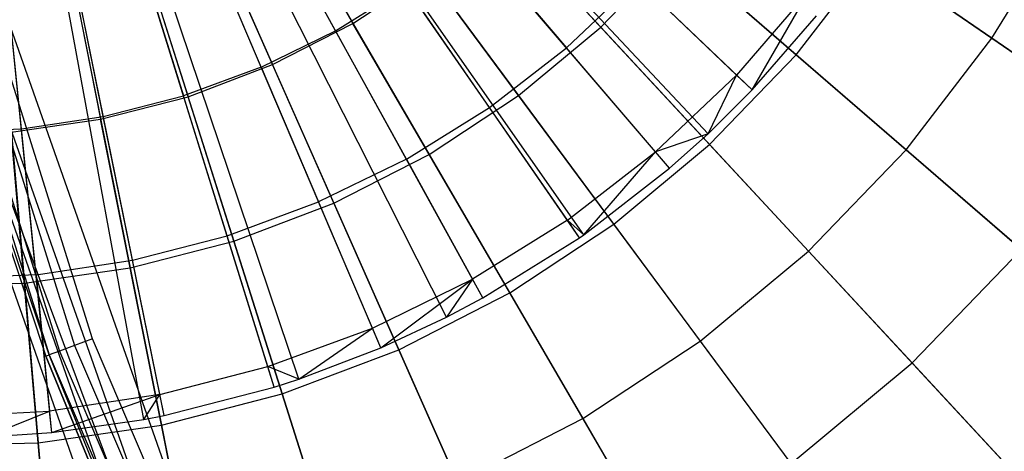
# Model space of a CAD drawing. Extents: x 0.2 to 44.2, y -21.9 to 24.
# Tile 46 of 239: x 6.4 to 8.4, y -6 to -5.2. Entities that reach past the tile are written whole.
import ezdxf

# ---------------------------------------------------------------- set-up
doc = ezdxf.new("R2010")
doc.units = 0
doc.header["$LTSCALE"] = 2.54
doc.layers.get('0').update_dxf_attribs({"color": 13, "linetype": 'CONTINUOUS'})

# ---------------------------------------------------------------- blocks, each defined once
blk = doc.blocks.new('GRUPUJ_2')
at = {"color": 0}
for p, q in [((3.8763, 12.9122, 34), (2.5449, 14.1823, 34.55)), ((3.8763, 12.9122, 34), (2.5449, 14.1823, 34.55)), ((3.788, 12.8246, 34), (2.5288, 14.1663, 34.55)), ((3.788, 12.8246, 34), (2.5288, 14.1663, 34.55)), ((3.7108, 12.7555, 34), (2.5147, 14.1537, 34.55)), ((3.7108, 12.7555, 34), (2.5147, 14.1537, 34.55)), ((3.5388, 12.6222, 34), (2.4834, 14.1294, 34.55)), ((3.5303, 12.6163, 34), (2.4834, 14.1294, 34.55)), ((3.5388, 12.6222, 34), (2.4834, 14.1294, 34.55)), ((3.5303, 12.6163, 34), (2.4834, 14.1294, 34.55)), ((3.2634, 12.4573, 34), (2.4332, 14.0994, 34.55)), ((3.2634, 12.4573, 34), (2.4332, 14.0994, 34.55)), ((3.3367, 12.4961, 34), (2.4466, 14.1064, 34.55)), ((3.3367, 12.4961, 34), (2.4466, 14.1064, 34.55)), ((3.1319, 12.396, 34), (2.4092, 14.0882, 34.55)), ((3.1319, 12.396, 34), (2.4092, 14.0882, 34.55)), ((2.6566, 12.2526, 34), (2.3226, 14.0621, 34.55)), ((2.6566, 12.2526, 34), (2.3226, 14.0621, 34.55)), ((2.6973, 12.2605, 34), (2.3301, 14.0635, 34.55)), ((2.6973, 12.2605, 34), (2.3301, 14.0635, 34.55)), ((2.918, 12.3173, 34), (2.3703, 14.0739, 34.55)), ((2.918, 12.3173, 34), (2.3703, 14.0739, 34.55)), ((2.9673, 12.3333, 34), (2.3793, 14.0768, 34.55)), ((2.9673, 12.3333, 34), (2.3793, 14.0768, 34.55)), ((2.4719, 12.2264, 34), (2.289, 14.0573, 34.55)), ((2.4719, 12.2264, 34), (2.289, 14.0573, 34.55)), ((3.0411, 13.0309, 34.2518), (2.8965, 13.2925, 34.3487)), ((3.0411, 13.0309, 34.2518), (2.8965, 13.2925, 34.3487)), ((2.8919, 12.9581, 34.2518), (2.7745, 13.2329, 34.3487)), ((2.8919, 12.9581, 34.2518), (2.7745, 13.2329, 34.3487)), ((3.3136, 13.2199, 34.2518), (3.5045, 12.9967, 34.1401)), ((3.3136, 13.2199, 34.2518), (3.5045, 12.9967, 34.1401)), ((2.6471, 13.186, 34.3487), (2.7361, 12.9007, 34.2518)), ((2.6471, 13.186, 34.3487), (2.7361, 12.9007, 34.2518)), ((2.5753, 12.8594, 34.2518), (2.5157, 13.1522, 34.3487)), ((2.5753, 12.8594, 34.2518), (2.5157, 13.1522, 34.3487)), ((2.4112, 12.8345, 34.2518), (2.3815, 13.1319, 34.3487)), ((2.4112, 12.8345, 34.2518), (2.3815, 13.1319, 34.3487)), ((3.6466, 13.1313, 34.1401), (3.5045, 12.9967, 34.1401)), ((3.6466, 13.1313, 34.1401), (3.5045, 12.9967, 34.1401)), ((3.6466, 13.1313, 34.1401), (3.8452, 12.9419, 34.0202)), ((3.6466, 13.1313, 34.1401), (3.8452, 12.9419, 34.0202)), ((3.0411, 13.0309, 34.2518), (3.1821, 13.1185, 34.2518)), ((3.0411, 13.0309, 34.2518), (3.1821, 13.1185, 34.2518)), ((3.3495, 12.8771, 34.1401), (3.1821, 13.1185, 34.2518)), ((3.3495, 12.8771, 34.1401), (3.1821, 13.1185, 34.2518)), ((3.9911, 13.1112, 34.0202), (3.8452, 12.9419, 34.0202)), ((3.9911, 13.1112, 34.0202), (3.8452, 12.9419, 34.0202)), ((3.8763, 12.9122, 34), (3.9911, 13.1112, 34.0202)), ((3.8763, 12.9122, 34), (3.9911, 13.1112, 34.0202)), ((3.8763, 12.9122, 34), (4.0058, 13.0605, 34)), ((3.8763, 12.9122, 34), (4.0058, 13.0605, 34)), ((2.8919, 12.9581, 34.2518), (3.0411, 13.0309, 34.2518)), ((2.8919, 12.9581, 34.2518), (3.0411, 13.0309, 34.2518)), ((3.1832, 12.7738, 34.1401), (3.0411, 13.0309, 34.2518)), ((3.1832, 12.7738, 34.1401), (3.0411, 13.0309, 34.2518)), ((3.3495, 12.8771, 34.1401), (3.5045, 12.9967, 34.1401)), ((3.3495, 12.8771, 34.1401), (3.5045, 12.9967, 34.1401)), ((3.6829, 12.7881, 34.0202), (3.5045, 12.9967, 34.1401)), ((3.6829, 12.7881, 34.0202), (3.5045, 12.9967, 34.1401)), ((2.8919, 12.9581, 34.2518), (2.7361, 12.9007, 34.2518)), ((2.8919, 12.9581, 34.2518), (2.7361, 12.9007, 34.2518)), ((2.8919, 12.9581, 34.2518), (3.0072, 12.6879, 34.1401)), ((2.8919, 12.9581, 34.2518), (3.0072, 12.6879, 34.1401)), ((3.6829, 12.7881, 34.0202), (3.8452, 12.9419, 34.0202)), ((3.6829, 12.7881, 34.0202), (3.8452, 12.9419, 34.0202)), ((3.788, 12.8246, 34), (3.8452, 12.9419, 34.0202)), ((3.788, 12.8246, 34), (3.8452, 12.9419, 34.0202)), ((3.8763, 12.9122, 34), (3.8452, 12.9419, 34.0202)), ((3.8763, 12.9122, 34), (3.8452, 12.9419, 34.0202)), ((2.5753, 12.8594, 34.2518), (2.7361, 12.9007, 34.2518)), ((2.5753, 12.8594, 34.2518), (2.7361, 12.9007, 34.2518)), ((2.8235, 12.6203, 34.1401), (2.7361, 12.9007, 34.2518)), ((2.8235, 12.6203, 34.1401), (2.7361, 12.9007, 34.2518)), ((3.788, 12.8246, 34), (3.8763, 12.9122, 34)), ((3.788, 12.8246, 34), (3.8763, 12.9122, 34)), ((3.1832, 12.7738, 34.1401), (3.3495, 12.8771, 34.1401)), ((3.1832, 12.7738, 34.1401), (3.3495, 12.8771, 34.1401)), ((3.5059, 12.6516, 34.0202), (3.3495, 12.8771, 34.1401)), ((3.5059, 12.6516, 34.0202), (3.3495, 12.8771, 34.1401)), ((2.4112, 12.8345, 34.2518), (2.5753, 12.8594, 34.2518)), ((2.4112, 12.8345, 34.2518), (2.5753, 12.8594, 34.2518)), ((2.6339, 12.5715, 34.1401), (2.5753, 12.8594, 34.2518)), ((2.6339, 12.5715, 34.1401), (2.5753, 12.8594, 34.2518)), ((2.2453, 12.8264, 34.2518), (2.4112, 12.8345, 34.2518)), ((2.2453, 12.8264, 34.2518), (2.4112, 12.8345, 34.2518)), ((2.4404, 12.5422, 34.1401), (2.4112, 12.8345, 34.2518)), ((2.4404, 12.5422, 34.1401), (2.4112, 12.8345, 34.2518)), ((3.788, 12.8246, 34), (3.6829, 12.7881, 34.0202)), ((3.788, 12.8246, 34), (3.6829, 12.7881, 34.0202)), ((3.7108, 12.7555, 34), (3.788, 12.8246, 34)), ((3.7108, 12.7555, 34), (3.788, 12.8246, 34)), ((3.5059, 12.6516, 34.0202), (3.6829, 12.7881, 34.0202)), ((3.5059, 12.6516, 34.0202), (3.6829, 12.7881, 34.0202)), ((3.5388, 12.6222, 34), (3.6829, 12.7881, 34.0202)), ((3.5388, 12.6222, 34), (3.6829, 12.7881, 34.0202)), ((3.7108, 12.7555, 34), (3.6829, 12.7881, 34.0202)), ((3.7108, 12.7555, 34), (3.6829, 12.7881, 34.0202)), ((3.1832, 12.7738, 34.1401), (3.0072, 12.6879, 34.1401)), ((3.1832, 12.7738, 34.1401), (3.0072, 12.6879, 34.1401)), ((3.1832, 12.7738, 34.1401), (3.3159, 12.5336, 34.0202)), ((3.1832, 12.7738, 34.1401), (3.3159, 12.5336, 34.0202)), ((3.5388, 12.6222, 34), (3.7108, 12.7555, 34)), ((3.5388, 12.6222, 34), (3.7108, 12.7555, 34)), ((2.8235, 12.6203, 34.1401), (3.0072, 12.6879, 34.1401)), ((2.8235, 12.6203, 34.1401), (3.0072, 12.6879, 34.1401)), ((3.115, 12.4355, 34.0202), (3.0072, 12.6879, 34.1401)), ((3.115, 12.4355, 34.0202), (3.0072, 12.6879, 34.1401)), ((3.5059, 12.6516, 34.0202), (3.3159, 12.5336, 34.0202)), ((3.5059, 12.6516, 34.0202), (3.3159, 12.5336, 34.0202)), ((3.5303, 12.6163, 34), (3.5059, 12.6516, 34.0202)), ((3.5388, 12.6222, 34), (3.5059, 12.6516, 34.0202)), ((3.5303, 12.6163, 34), (3.5059, 12.6516, 34.0202)), ((3.5388, 12.6222, 34), (3.5059, 12.6516, 34.0202)), ((2.6339, 12.5715, 34.1401), (2.8235, 12.6203, 34.1401)), ((2.6339, 12.5715, 34.1401), (2.8235, 12.6203, 34.1401)), ((2.9052, 12.3583, 34.0202), (2.8235, 12.6203, 34.1401)), ((2.9052, 12.3583, 34.0202), (2.8235, 12.6203, 34.1401)), ((3.5303, 12.6163, 34), (3.5388, 12.6222, 34)), ((3.5303, 12.6163, 34), (3.5388, 12.6222, 34)), ((3.3367, 12.4961, 34), (3.5303, 12.6163, 34)), ((3.3367, 12.4961, 34), (3.5303, 12.6163, 34)), ((2.4404, 12.5422, 34.1401), (2.6339, 12.5715, 34.1401)), ((2.4404, 12.5422, 34.1401), (2.6339, 12.5715, 34.1401)), ((2.6887, 12.3026, 34.0202), (2.6339, 12.5715, 34.1401)), ((2.6887, 12.3026, 34.0202), (2.6339, 12.5715, 34.1401)), ((2.4404, 12.5422, 34.1401), (2.2448, 12.5327, 34.1401)), ((2.4404, 12.5422, 34.1401), (2.2448, 12.5327, 34.1401)), ((2.4404, 12.5422, 34.1401), (2.4676, 12.2691, 34.0202)), ((2.4404, 12.5422, 34.1401), (2.4676, 12.2691, 34.0202)), ((3.115, 12.4355, 34.0202), (3.3159, 12.5336, 34.0202)), ((3.115, 12.4355, 34.0202), (3.3159, 12.5336, 34.0202)), ((3.1319, 12.396, 34), (3.3159, 12.5336, 34.0202)), ((3.1319, 12.396, 34), (3.3159, 12.5336, 34.0202)), ((3.3159, 12.5336, 34.0202), (3.2634, 12.4573, 34)), ((3.3159, 12.5336, 34.0202), (3.2634, 12.4573, 34)), ((3.3367, 12.4961, 34), (3.3159, 12.5336, 34.0202)), ((3.3367, 12.4961, 34), (3.3159, 12.5336, 34.0202)), ((3.2634, 12.4573, 34), (3.3367, 12.4961, 34)), ((3.2634, 12.4573, 34), (3.3367, 12.4961, 34)), ((3.1319, 12.396, 34), (3.2634, 12.4573, 34)), ((3.1319, 12.396, 34), (3.2634, 12.4573, 34)), ((2.9052, 12.3583, 34.0202), (3.115, 12.4355, 34.0202)), ((2.9052, 12.3583, 34.0202), (3.115, 12.4355, 34.0202)), ((2.9673, 12.3333, 34), (3.115, 12.4355, 34.0202)), ((2.9673, 12.3333, 34), (3.115, 12.4355, 34.0202)), ((3.1319, 12.396, 34), (3.115, 12.4355, 34.0202)), ((3.1319, 12.396, 34), (3.115, 12.4355, 34.0202)), ((2.9673, 12.3333, 34), (3.1319, 12.396, 34)), ((2.9673, 12.3333, 34), (3.1319, 12.396, 34)), ((2.6887, 12.3026, 34.0202), (2.9052, 12.3583, 34.0202)), ((2.6887, 12.3026, 34.0202), (2.9052, 12.3583, 34.0202)), ((2.918, 12.3173, 34), (2.9052, 12.3583, 34.0202)), ((2.9673, 12.3333, 34), (2.9052, 12.3583, 34.0202)), ((2.918, 12.3173, 34), (2.9052, 12.3583, 34.0202)), ((2.9673, 12.3333, 34), (2.9052, 12.3583, 34.0202)), ((2.918, 12.3173, 34), (2.9673, 12.3333, 34)), ((2.918, 12.3173, 34), (2.9673, 12.3333, 34)), ((2.6887, 12.3026, 34.0202), (2.4676, 12.2691, 34.0202)), ((2.6887, 12.3026, 34.0202), (2.4676, 12.2691, 34.0202)), ((2.4719, 12.2264, 34), (2.6887, 12.3026, 34.0202)), ((2.4719, 12.2264, 34), (2.6887, 12.3026, 34.0202)), ((2.6566, 12.2526, 34), (2.6887, 12.3026, 34.0202)), ((2.6566, 12.2526, 34), (2.6887, 12.3026, 34.0202)), ((2.6973, 12.2605, 34), (2.6887, 12.3026, 34.0202)), ((2.6973, 12.2605, 34), (2.6887, 12.3026, 34.0202)), ((2.6973, 12.2605, 34), (2.918, 12.3173, 34)), ((2.6973, 12.2605, 34), (2.918, 12.3173, 34)), ((2.2443, 12.2582, 34.0202), (2.4676, 12.2691, 34.0202)), ((2.2443, 12.2582, 34.0202), (2.4676, 12.2691, 34.0202)), ((2.3375, 12.217, 34), (2.4676, 12.2691, 34.0202)), ((2.3375, 12.217, 34), (2.4676, 12.2691, 34.0202)), ((2.4719, 12.2264, 34), (2.4676, 12.2691, 34.0202)), ((2.4719, 12.2264, 34), (2.4676, 12.2691, 34.0202)), ((2.4719, 12.2264, 34), (2.6566, 12.2526, 34)), ((2.4719, 12.2264, 34), (2.6566, 12.2526, 34)), ((2.6566, 12.2526, 34), (2.6973, 12.2605, 34)), ((2.6566, 12.2526, 34), (2.6973, 12.2605, 34)), ((2.3375, 12.217, 34), (2.4719, 12.2264, 34)), ((2.3375, 12.217, 34), (2.4719, 12.2264, 34))]:
    blk.add_line(p, q, dxfattribs=at)
blk = doc.blocks.new('KARO-10934_STL')
at = {"color": 0}
for p, q in [((5.9502, -4.2036, 124.3288), (6.4587, -5.8246, 124.3288)), ((5.9502, -4.2036, 124.3288), (6.4587, -5.8246, 124.3288)), ((5.9816, -4.1955, 124.3072), (6.4892, -5.8133, 124.3072)), ((5.9816, -4.1955, 124.3072), (6.4892, -5.8133, 124.3072)), ((6.525, -5.8, 124.2995), (6.0186, -4.1859, 124.2995)), ((6.525, -5.8, 124.2995), (6.0186, -4.1859, 124.2995)), ((5.9292, -4.2091, 124.3613), (6.4384, -5.8321, 124.3613)), ((5.9292, -4.2091, 124.3613), (6.4384, -5.8321, 124.3613)), ((6.7873, -6.3855, 125.8858), (6.1872, -4.6832, 125.8858)), ((6.7873, -6.3855, 125.8858), (6.1872, -4.6832, 125.8858)), ((6.725, -6.4113, 125.8986), (6.1224, -4.7022, 125.8986)), ((6.725, -6.4113, 125.8986), (6.1224, -4.7022, 125.8986)), ((6.0237, -4.7311, 125.9865), (6.63, -6.4507, 125.9865)), ((6.0237, -4.7311, 125.9865), (6.63, -6.4507, 125.9865)), ((6.0657, -4.7188, 125.9335), (6.6704, -6.434, 125.9335)), ((6.0657, -4.7188, 125.9335), (6.6704, -6.434, 125.9335)), ((6.9037, -6.979, 125.9495), (6.066, -4.7331, 125.9495)), ((6.066, -4.7331, 125.9495), (6.4313, -5.8347, 124.3996)), ((6.066, -4.7331, 125.9495), (6.4313, -5.8347, 124.3996)), ((6.066, -4.7331, 124.3996), (6.4313, -5.8347, 124.3996)), ((6.9037, -6.979, 125.9495), (6.066, -4.7331, 125.9495)), ((6.4384, -5.8321, 124.3613), (6.066, -4.7331, 124.3996)), ((6.066, -4.7331, 124.3996), (6.4313, -5.8347, 124.3996)), ((6.4384, -5.8321, 124.3613), (6.066, -4.7331, 124.3996)), ((6.525, -5.8, 124.2995), (6.4892, -5.8133, 124.3072)), ((6.525, -5.8, 124.2995), (6.4892, -5.8133, 124.3072)), ((7.1922, -7.3546, 124.2995), (6.525, -5.8, 124.2995)), ((7.1922, -7.3546, 124.2995), (6.525, -5.8, 124.2995)), ((6.4892, -5.8133, 124.3072), (6.4587, -5.8246, 124.3288)), ((6.4892, -5.8133, 124.3072), (6.4587, -5.8246, 124.3288)), ((6.4892, -5.8133, 124.3072), (7.1578, -7.3714, 124.3072)), ((6.4892, -5.8133, 124.3072), (7.1578, -7.3714, 124.3072)), ((6.4313, -5.8347, 124.3996), (6.4384, -5.8321, 124.3613)), ((6.4313, -5.8347, 124.3996), (6.4384, -5.8321, 124.3613)), ((6.9037, -6.979, 125.9495), (6.4313, -5.8347, 124.3996)), ((6.4313, -5.8347, 124.3996), (6.9037, -6.979, 124.3996)), ((6.9037, -6.979, 125.9495), (6.4313, -5.8347, 124.3996)), ((6.4313, -5.8347, 124.3996), (6.9037, -6.979, 124.3996)), ((6.4587, -5.8246, 124.3288), (6.4384, -5.8321, 124.3613)), ((6.4587, -5.8246, 124.3288), (6.4384, -5.8321, 124.3613)), ((6.9037, -6.979, 124.3996), (6.4384, -5.8321, 124.3613)), ((6.4384, -5.8321, 124.3613), (7.1092, -7.3953, 124.3613)), ((6.9037, -6.979, 124.3996), (6.4384, -5.8321, 124.3613)), ((6.4384, -5.8321, 124.3613), (7.1092, -7.3953, 124.3613)), ((6.4587, -5.8246, 124.3288), (7.1287, -7.3857, 124.3288)), ((6.4587, -5.8246, 124.3288), (7.1287, -7.3857, 124.3288))]:
    blk.add_line(p, q, dxfattribs=at)
blk.add_blockref('GRUPUJ_2', (3.9714, -18.2138, 12.8689), dxfattribs=at)
blk = doc.blocks.new('GRUPUJ_1')
at = {"color": 0}
for p, q in [((6.5006, 17.3284, 45.9162), (6.8251, 16.7717, 45.7705)), ((6.5006, 17.3284, 45.9162), (6.8251, 16.7717, 45.7705)), ((6.4026, 17.2783, 45.9162), (6.6639, 16.6893, 45.7705)), ((6.4026, 17.2783, 45.9162), (6.6639, 16.6893, 45.7705)), ((6.2997, 17.2393, 45.9162), (6.4946, 16.6251, 45.7705)), ((6.2997, 17.2393, 45.9162), (6.4946, 16.6251, 45.7705)), ((6.8896, 17.2306, 34.145), (7.3221, 16.7647, 34.3247)), ((6.8896, 17.2306, 34.145), (7.3221, 16.7647, 34.3247)), ((6.1931, 17.2118, 45.9162), (6.3192, 16.58, 45.7705)), ((6.1931, 17.2118, 45.9162), (6.3192, 16.58, 45.7705)), ((6.7784, 17.1383, 34.145), (7.157, 16.6276, 34.3247)), ((6.7784, 17.1383, 34.145), (7.157, 16.6276, 34.3247)), ((7.7139, 16.7093, 45.5549), (7.2413, 17.1174, 45.7705)), ((7.7139, 16.7093, 45.5549), (7.2413, 17.1174, 45.7705)), ((7.602, 17.0889, 34.3247), (8.1065, 16.7422, 34.5731)), ((7.602, 17.0889, 34.3247), (8.1065, 16.7422, 34.5731)), ((6.6578, 17.0588, 34.145), (6.9779, 16.5095, 34.3247)), ((6.6578, 17.0588, 34.145), (6.9779, 16.5095, 34.3247)), ((6.5292, 16.993, 34.145), (6.787, 16.4119, 34.3247)), ((6.5292, 16.993, 34.145), (6.787, 16.4119, 34.3247)), ((7.5404, 16.5294, 45.5549), (7.1156, 16.9871, 45.7705)), ((7.5404, 16.5294, 45.5549), (7.1156, 16.9871, 45.7705)), ((8.1065, 16.7422, 34.5731), (8.2532, 16.983, 34.5731)), ((8.1065, 16.7422, 34.5731), (8.2532, 16.983, 34.5731)), ((6.3941, 16.9418, 34.145), (6.5864, 16.3358, 34.3247)), ((6.3941, 16.9418, 34.145), (6.5864, 16.3358, 34.3247)), ((6.2542, 16.9058, 34.145), (6.3787, 16.2823, 34.3247)), ((6.2542, 16.9058, 34.145), (6.3787, 16.2823, 34.3247)), ((7.3221, 16.7647, 34.3247), (7.471, 16.919, 34.3247)), ((7.3221, 16.7647, 34.3247), (7.471, 16.919, 34.3247)), ((7.471, 16.919, 34.3247), (7.9343, 16.5189, 34.5731)), ((7.471, 16.919, 34.3247), (7.9343, 16.5189, 34.5731)), ((7.7139, 16.7093, 45.5549), (7.8665, 16.9071, 45.5549)), ((7.7139, 16.7093, 45.5549), (7.8665, 16.9071, 45.5549)), ((8.3585, 16.569, 45.2719), (7.8665, 16.9071, 45.5549)), ((8.3585, 16.569, 45.2719), (7.8665, 16.9071, 45.5549)), ((6.1112, 16.8853, 34.145), (6.1663, 16.252, 34.3247)), ((6.1112, 16.8853, 34.145), (6.1663, 16.252, 34.3247)), ((6.8251, 16.7717, 45.7705), (6.9763, 16.8714, 45.7705)), ((6.8251, 16.7717, 45.7705), (6.9763, 16.8714, 45.7705)), ((7.3482, 16.3698, 45.5549), (6.9763, 16.8714, 45.7705)), ((7.3482, 16.3698, 45.5549), (6.9763, 16.8714, 45.7705)), ((6.6639, 16.6893, 45.7705), (6.8251, 16.7717, 45.7705)), ((6.6639, 16.6893, 45.7705), (6.8251, 16.7717, 45.7705)), ((7.1396, 16.2323, 45.5549), (6.8251, 16.7717, 45.7705)), ((7.1396, 16.2323, 45.5549), (6.8251, 16.7717, 45.7705)), ((7.157, 16.6276, 34.3247), (7.3221, 16.7647, 34.3247)), ((7.157, 16.6276, 34.3247), (7.3221, 16.7647, 34.3247)), ((7.3221, 16.7647, 34.3247), (7.7385, 16.316, 34.5731)), ((7.3221, 16.7647, 34.3247), (7.7385, 16.316, 34.5731)), ((7.9343, 16.5189, 34.5731), (8.1065, 16.7422, 34.5731)), ((7.9343, 16.5189, 34.5731), (8.1065, 16.7422, 34.5731)), ((8.1065, 16.7422, 34.5731), (8.5854, 16.413, 34.8873)), ((8.1065, 16.7422, 34.5731), (8.5854, 16.413, 34.8873)), ((7.5404, 16.5294, 45.5549), (7.7139, 16.7093, 45.5549)), ((7.5404, 16.5294, 45.5549), (7.7139, 16.7093, 45.5549)), ((8.1657, 16.3191, 45.2719), (7.7139, 16.7093, 45.5549)), ((8.1657, 16.3191, 45.2719), (7.7139, 16.7093, 45.5549)), ((6.4946, 16.6251, 45.7705), (6.6639, 16.6893, 45.7705)), ((6.4946, 16.6251, 45.7705), (6.6639, 16.6893, 45.7705)), ((6.9171, 16.1185, 45.5549), (6.6639, 16.6893, 45.7705)), ((6.9171, 16.1185, 45.5549), (6.6639, 16.6893, 45.7705)), ((6.3192, 16.58, 45.7705), (6.4946, 16.6251, 45.7705)), ((6.3192, 16.58, 45.7705), (6.4946, 16.6251, 45.7705)), ((6.6834, 16.03, 45.5549), (6.4946, 16.6251, 45.7705)), ((6.6834, 16.03, 45.5549), (6.4946, 16.6251, 45.7705)), ((6.9779, 16.5095, 34.3247), (7.157, 16.6276, 34.3247)), ((6.9779, 16.5095, 34.3247), (7.157, 16.6276, 34.3247)), ((7.157, 16.6276, 34.3247), (7.5216, 16.1359, 34.5731)), ((7.157, 16.6276, 34.3247), (7.5216, 16.1359, 34.5731)), ((6.14, 16.5543, 45.7705), (6.3192, 16.58, 45.7705)), ((6.14, 16.5543, 45.7705), (6.3192, 16.58, 45.7705)), ((6.4415, 15.9676, 45.5549), (6.3192, 16.58, 45.7705)), ((6.4415, 15.9676, 45.5549), (6.3192, 16.58, 45.7705)), ((6.1941, 15.9323, 45.5549), (6.14, 16.5543, 45.7705)), ((6.1941, 15.9323, 45.5549), (6.14, 16.5543, 45.7705)), ((7.3482, 16.3698, 45.5549), (7.5404, 16.5294, 45.5549)), ((7.3482, 16.3698, 45.5549), (7.5404, 16.5294, 45.5549)), ((7.9465, 16.0919, 45.2719), (7.5404, 16.5294, 45.5549)), ((7.9465, 16.0919, 45.2719), (7.5404, 16.5294, 45.5549)), ((6.787, 16.4119, 34.3247), (6.9779, 16.5095, 34.3247)), ((6.787, 16.4119, 34.3247), (6.9779, 16.5095, 34.3247)), ((6.9779, 16.5095, 34.3247), (7.2862, 15.9807, 34.5731)), ((6.9779, 16.5095, 34.3247), (7.2862, 15.9807, 34.5731)), ((7.7385, 16.316, 34.5731), (7.9343, 16.5189, 34.5731)), ((7.7385, 16.316, 34.5731), (7.9343, 16.5189, 34.5731)), ((7.9343, 16.5189, 34.5731), (8.374, 16.1391, 34.8873)), ((7.9343, 16.5189, 34.5731), (8.374, 16.1391, 34.8873)), ((6.5864, 16.3358, 34.3247), (6.787, 16.4119, 34.3247)), ((6.5864, 16.3358, 34.3247), (6.787, 16.4119, 34.3247)), ((6.787, 16.4119, 34.3247), (7.0352, 15.8524, 34.5731)), ((6.787, 16.4119, 34.3247), (7.0352, 15.8524, 34.5731)), ((7.1396, 16.2323, 45.5549), (7.3482, 16.3698, 45.5549)), ((7.1396, 16.2323, 45.5549), (7.3482, 16.3698, 45.5549)), ((7.7037, 15.8903, 45.2719), (7.3482, 16.3698, 45.5549)), ((7.7037, 15.8903, 45.2719), (7.3482, 16.3698, 45.5549)), ((6.3787, 16.2823, 34.3247), (6.5864, 16.3358, 34.3247)), ((6.3787, 16.2823, 34.3247), (6.5864, 16.3358, 34.3247)), ((6.5864, 16.3358, 34.3247), (6.7715, 15.7524, 34.5731)), ((6.5864, 16.3358, 34.3247), (6.7715, 15.7524, 34.5731)), ((7.5216, 16.1359, 34.5731), (7.7385, 16.316, 34.5731)), ((7.5216, 16.1359, 34.5731), (7.7385, 16.316, 34.5731)), ((7.7385, 16.316, 34.5731), (8.1338, 15.8901, 34.8873)), ((7.7385, 16.316, 34.5731), (8.1338, 15.8901, 34.8873)), ((7.9465, 16.0919, 45.2719), (8.1657, 16.3191, 45.2719)), ((7.9465, 16.0919, 45.2719), (8.1657, 16.3191, 45.2719)), ((6.1663, 16.252, 34.3247), (6.3787, 16.2823, 34.3247)), ((6.1663, 16.252, 34.3247), (6.3787, 16.2823, 34.3247)), ((6.3787, 16.2823, 34.3247), (6.4985, 15.6821, 34.5731)), ((6.3787, 16.2823, 34.3247), (6.4985, 15.6821, 34.5731)), ((5.9519, 16.2452, 34.3247), (6.1663, 16.252, 34.3247)), ((5.9519, 16.2452, 34.3247), (6.1663, 16.252, 34.3247)), ((6.1663, 16.252, 34.3247), (6.2194, 15.6422, 34.5731)), ((6.1663, 16.252, 34.3247), (6.2194, 15.6422, 34.5731)), ((6.9171, 16.1185, 45.5549), (7.1396, 16.2323, 45.5549)), ((6.9171, 16.1185, 45.5549), (7.1396, 16.2323, 45.5549)), ((7.4402, 15.7166, 45.2719), (7.1396, 16.2323, 45.5549)), ((7.4402, 15.7166, 45.2719), (7.1396, 16.2323, 45.5549)), ((7.2862, 15.9807, 34.5731), (7.5216, 16.1359, 34.5731)), ((7.2862, 15.9807, 34.5731), (7.5216, 16.1359, 34.5731)), ((7.5216, 16.1359, 34.5731), (7.8677, 15.6691, 34.8873)), ((7.5216, 16.1359, 34.5731), (7.8677, 15.6691, 34.8873)), ((6.6834, 16.03, 45.5549), (6.9171, 16.1185, 45.5549)), ((6.6834, 16.03, 45.5549), (6.9171, 16.1185, 45.5549)), ((7.1591, 15.5729, 45.2719), (6.9171, 16.1185, 45.5549)), ((7.1591, 15.5729, 45.2719), (6.9171, 16.1185, 45.5549)), ((7.7037, 15.8903, 45.2719), (7.9465, 16.0919, 45.2719)), ((7.7037, 15.8903, 45.2719), (7.9465, 16.0919, 45.2719)), ((8.329, 15.6799, 44.925), (7.9465, 16.0919, 45.2719)), ((8.329, 15.6799, 44.925), (7.9465, 16.0919, 45.2719)), ((6.4415, 15.9676, 45.5549), (6.6834, 16.03, 45.5549)), ((6.4415, 15.9676, 45.5549), (6.6834, 16.03, 45.5549)), ((6.864, 15.461, 45.2719), (6.6834, 16.03, 45.5549)), ((6.864, 15.461, 45.2719), (6.6834, 16.03, 45.5549)), ((7.0352, 15.8524, 34.5731), (7.2862, 15.9807, 34.5731)), ((7.0352, 15.8524, 34.5731), (7.2862, 15.9807, 34.5731)), ((7.2862, 15.9807, 34.5731), (7.5788, 15.4787, 34.8873)), ((7.2862, 15.9807, 34.5731), (7.5788, 15.4787, 34.8873)), ((6.1941, 15.9323, 45.5549), (6.4415, 15.9676, 45.5549)), ((6.1941, 15.9323, 45.5549), (6.4415, 15.9676, 45.5549)), ((6.5583, 15.3822, 45.2719), (6.4415, 15.9676, 45.5549)), ((6.5583, 15.3822, 45.2719), (6.4415, 15.9676, 45.5549)), ((5.9444, 15.9244, 45.5549), (6.1941, 15.9323, 45.5549)), ((5.9444, 15.9244, 45.5549), (6.1941, 15.9323, 45.5549)), ((6.2459, 15.3376, 45.2719), (6.1941, 15.9323, 45.5549)), ((6.2459, 15.3376, 45.2719), (6.1941, 15.9323, 45.5549))]:
    blk.add_line(p, q, dxfattribs=at)
blk = doc.blocks.new('GRUPUJ_3')
at = {"color": 0}
for name, p in [('GRUPUJ_1', (0, 0)), ('KARO-10934_STL', (-0.2222, 21.9402, -1.2505))]:
    blk.add_blockref(name, p, dxfattribs=at)

msp = doc.modelspace()

# ---------------------------------------------------------------- block references
at = {"color": 0}
msp.add_blockref('GRUPUJ_3', (0.2222, -21.9402, 1.2505), dxfattribs=at)

doc.saveas('drawing.dxf')
